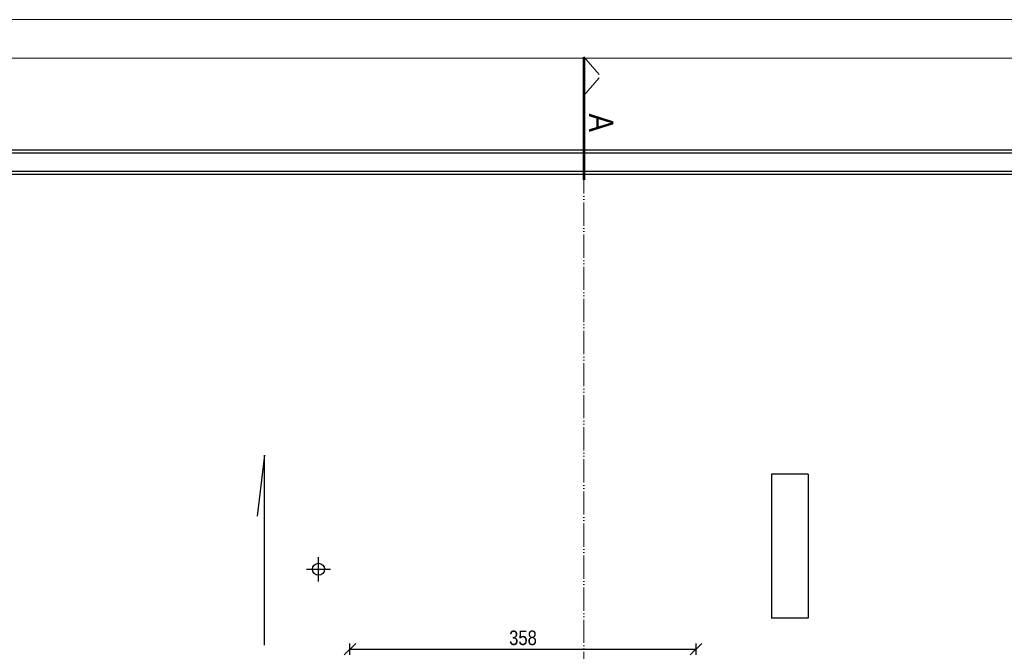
# Model space of a CAD drawing. Header units: millimetres. Extents: x 17147 to 49062, y -18116 to -4632.
# Tile 71 of 176: x 33876 to 34894, y -10469 to -9816. Entities that reach past the tile are written whole.
import ezdxf

# ---------------------------------------------------------------- set-up
doc = ezdxf.new("R2010")
doc.units = ezdxf.units.MM
doc.linetypes.add('ACAD_ISO05W100', pattern=[33, 24, -3, 0, -3, 0, -3])
doc.layers.get('Defpoints').update_dxf_attribs({"color": 6})
for name, color, linetype, lineweight in [('A-opis', 130, 'Continuous', 9), ('A-wymiar', 177, 'Continuous', 0), ('A_SCIANA_ISTN', 253, 'Continuous', 25)]:
    doc.layers.add(name, color=color, linetype=linetype, lineweight=lineweight)
doc.layers.add('r-ramka', color=7, linetype='Continuous', lineweight=0, true_color=0x727169)
doc.styles.get("Standard").update_dxf_attribs({"font": 'ARIALN.TTF'})
doc.styles.add('wymiary', font='ARIALN.TTF')
doc.dimstyles.new('anka', dxfattribs={"dimtxt": 15, "dimasz": 12, "dimexe": 6, "dimexo": 0.0625, "dimgap": 4, "dimtad": 1, "dimdec": 0, "dimzin": 0, "dimdsep": 46, "dimtxsty": 'wymiary', "dimblk": 'OBLIQUE', "dimcen": 0.09, "dimclrt": 7, "dimadec": 0, "dimazin": 0, "dimtfac": 1, "dimtdec": 0, "dimtix": 1, "dimtofl": 0, "dimtmove": 0, "dimatfit": 3, "dimldrblk": 'OBLIQUE', "dimfxl": 6, "dimfxlon": 1, "dimtfill": 1, "dimtolj": 1, "dimtzin": 0, "dimarcsym": 0})

# ---------------------------------------------------------------- blocks, each defined once
blk = doc.blocks.new('_OBLIQUE')
at = {"color": 0, "linetype": 'ByBlock'}
blk.add_line((-0.5, -0.5), (0.5, 0.5), dxfattribs=at)
blk = doc.blocks.new('*D625')
at = {"layer": 'A-wymiar', "color": 0, "lineweight": -2, "transparency": 16777216}
for p, q in [((34217.5, -10472.9), (34217.5, -10460.9)), ((34217.5, -10466.9), (34575.5, -10466.9)), ((34575.5, -10472.9), (34575.5, -10460.9))]:
    blk.add_line(p, q, dxfattribs=at)
at = {"layer": 'Defpoints', "color": 0, "transparency": 16777216}
for p in [(34575.5, -10466.9), (34217.5, -10587.8), (34575.5, -10587.8)]:
    blk.add_point(p, dxfattribs=at)
at = {"layer": 'A-wymiar', "color": 0, "lineweight": -2, "transparency": 16777216, "xscale": 12, "yscale": 12, "zscale": 12, "rotation": 180}
blk.add_blockref('_OBLIQUE', (34217.5, -10466.9), dxfattribs=at)
at = {"layer": 'A-wymiar', "color": 0, "lineweight": -2, "transparency": 16777216, "xscale": 12, "yscale": 12, "zscale": 12}
blk.add_blockref('_OBLIQUE', (34575.5, -10466.9), dxfattribs=at)
at = {"layer": 'A-wymiar', "color": 7, "transparency": 16777216, "insert": (34396.5, -10455.3), "char_height": 15, "attachment_point": 5, "style": 'wymiary', "bg_fill": 3, "box_fill_scale": 1.1, "bg_fill_color": 256, "bg_fill_true_color": 13158600, "bg_fill_transparency": 0}
blk.add_mtext('\\A1;358', dxfattribs=at)

msp = doc.modelspace()

# ---------------------------------------------------------------- linework, layer by layer
at = {"layer": 'A-opis', "color": 212, "true_color": 0xe01fda, "const_width": 3}
for points in [[(34459.6, -9854.3), (34459.6, -9947)], [(34459.6, -9889), (34459.6, -9981.7)]]:
    msp.add_lwpolyline(points, dxfattribs=at)
at = {"layer": 'A-opis', "color": 212, "linetype": 'ACAD_ISO05W100', "true_color": 0xe01fda}
for points in [[(34459.6, -9854.3), (34476.9, -9874.2)], [(34459.6, -9894.1), (34476.9, -9874.2)], [(34459.6, -9905.3), (34459.6, -11082.5), (34459.6, -11082.5), (34459.6, -13682.2)]]:
    msp.add_lwpolyline(points, dxfattribs=at)
at = {"layer": 'A_SCIANA_ISTN'}
for p, q in [((35233.5, -9950.8), (32456.4, -9950.8)), ((35233.5, -9953.8), (32456.4, -9953.8)), ((35233.5, -9972.8), (32456.4, -9972.8)), ((35233.5, -9975.8), (32456.4, -9975.8)), ((34691.5, -10285.8), (34653.5, -10285.8)), ((34653.5, -10285.8), (34653.5, -10434.8)), ((34691.5, -10285.8), (34691.5, -10434.8)), ((34185, -10396.8), (34185, -10371.8)), ((34172.5, -10384.3), (34197.5, -10384.3)), ((34691.5, -10434.8), (34653.5, -10434.8))]:
    msp.add_line(p, q, dxfattribs=at)
msp.add_lwpolyline([(34129.3, -10462.7), (34129.3, -10266.1), (34121.4, -10329.2)], dxfattribs=at)
msp.add_circle((34185, -10384.3), 6.25, dxfattribs=at)
at = {"layer": 'r-ramka'}
for points in [[(37015.1, -9815.7), (37015.1, -13815.7), (31413.9, -13815.7), (31413.9, -9815.7)], [(36975.1, -9855.7), (36975.1, -13775.7), (31453.9, -13775.7), (31453.9, -9855.7)]]:
    msp.add_lwpolyline(points, close=True, dxfattribs=at)

# ---------------------------------------------------------------- texts
at = {"layer": 'A-opis', "color": 212, "true_color": 0xe01fda, "insert": (34464.9, -9931.9), "char_height": 25, "attachment_point": 9, "rotation": 270}
msp.add_mtext_dynamic_manual_height_columns('A', width=15.847, gutter_width=12.5, heights=[0], dxfattribs=at)

# ---------------------------------------------------------------- next in the draw order: dimensions: what is measured, and where the dimension line sits
at = {"layer": 'A-wymiar'}
dim = msp.add_linear_dim(base=(34575.5, -10466.9), p1=(34217.5, -10587.8), p2=(34575.5, -10587.8), dimstyle='anka', dxfattribs=at)
dim.commit()
dim.dimension.update_dxf_attribs({"geometry": '*D625', "text_midpoint": (34396.5, -10455.3)})

doc.saveas('drawing.dxf')
